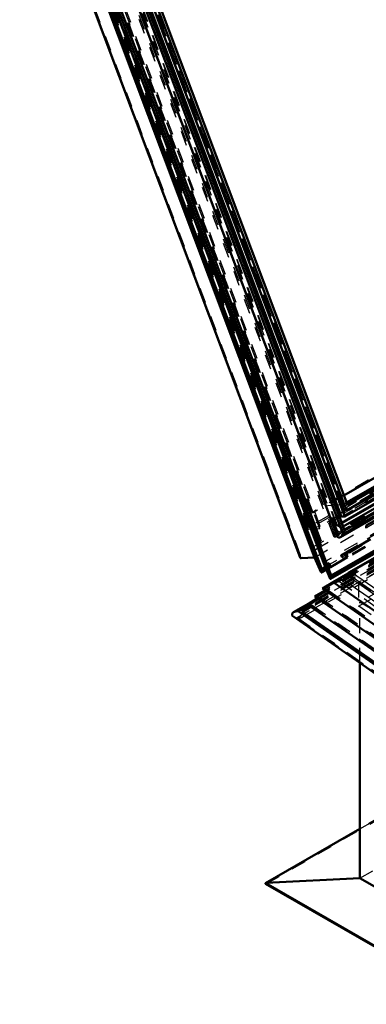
# Model space of a CAD drawing. Header units: millimetres. Extents: x 0 to 428, y 0 to 298.
# Tile 36 of 43: x 288 to 311, y 110 to 176. Entities that reach past the tile are written whole.
import ezdxf

# ---------------------------------------------------------------- set-up
doc = ezdxf.new("R2010")
doc.units = ezdxf.units.MM
doc.linetypes.add('Dashed', pattern=[2, 1, -1])
for name, color, linetype, lineweight in [('am_0', 7, 'Continuous', 50), ('am_12', 3, 'Continuous', 25), ('am_3', 6, 'Dashed', 25), ('am_6', 2, 'Continuous', 35)]:
    doc.layers.add(name, color=color, linetype=linetype, lineweight=lineweight)

# ---------------------------------------------------------------- blocks, each defined once
blk = doc.blocks.new('64_FGS3001501802511U_0_in_FDFneo150180C2325N1N4N_300Op0__1203')
at = {"layer": 'am_0'}
for p, q in [((316.088, 202.23), (316.416, 201.358)), ((316.66, 201.938), (316.468, 202.449)), ((316.742, 201.985), (316.549, 202.497)), ((317.14, 201.501), (316.606, 201.468)), ((316.66, 201.938), (316.742, 201.985)), ((317.14, 201.501), (316.66, 201.938)), ((317.222, 201.549), (316.742, 201.985)), ((317.084, 201.218), (317.709, 201.579)), ((317.14, 201.501), (317.222, 201.549)), ((317.709, 201.579), (317.222, 201.549)), ((319.264, 197.442), (317.709, 201.579)), ((316.606, 201.468), (316.062, 201.154)), ((316.062, 201.154), (317.084, 201.218)), ((316.062, 201.154), (326.044, 174.598)), ((317.084, 201.218), (328.029, 172.099)), ((310.49, 198.376), (310.298, 198.888)), ((309.836, 198.621), (310.655, 196.442)), ((310.409, 198.329), (310.216, 198.841)), ((310.49, 198.376), (310.409, 198.329)), ((310.889, 197.893), (310.409, 198.329)), ((310.971, 197.94), (310.49, 198.376)), ((310.979, 198.22), (310.785, 198.108)), ((312.002, 198.284), (310.979, 198.22)), ((312.002, 198.284), (311.376, 197.923)), ((312.002, 198.284), (327.946, 155.863)), ((310.971, 197.94), (310.889, 197.893)), ((311.376, 197.923), (310.889, 197.893)), ((312.931, 193.786), (311.376, 197.923)), ((319.183, 197.395), (319.264, 197.442)), ((319.183, 197.395), (329.267, 170.565)), ((310.655, 196.442), (311.107, 196.471)), ((310.978, 196.463), (325.853, 156.888)), ((311.107, 196.471), (312.135, 193.736)), ((312.931, 193.786), (312.135, 193.736)), ((313.013, 193.833), (312.931, 193.786)), ((313.013, 193.833), (325.847, 159.686)), ((327.426, 170.921), (329.848, 164.475)), ((329.594, 167.935), (331.403, 163.122)), ((330.965, 166.048), (331.126, 165.619)), ((331.667, 164.18), (331.947, 163.436)), ((333.112, 160.601), (332.248, 162.9)), ((331.622, 162.539), (331.667, 162.421)), ((325.766, 159.639), (324.97, 159.589)), ((324.97, 159.589), (325.051, 159.636)), ((325.997, 156.855), (324.97, 159.589)), ((325.847, 159.686), (325.051, 159.636)), ((325.847, 159.686), (325.766, 159.639)), ((325.766, 159.639), (327.321, 155.502)), ((332.675, 157.7), (327.009, 154.428)), ((327.038, 154.085), (332.888, 157.462)), ((332.812, 157.546), (327.08, 154.237)), ((325.546, 156.826), (325.627, 156.873)), ((325.546, 156.826), (325.997, 156.855)), ((325.546, 156.826), (326.587, 154.057)), ((325.982, 156.896), (325.627, 156.873)), ((326.833, 155.472), (326.696, 154.997)), ((326.777, 155.044), (326.903, 155.476)), ((327.321, 155.502), (326.833, 155.472)), ((327.321, 155.502), (327.946, 155.863)), ((326.696, 154.997), (326.777, 155.044)), ((326.696, 154.997), (327.038, 154.085)), ((327.08, 154.237), (326.777, 155.044)), ((327.038, 154.085), (326.587, 154.057))]:
    blk.add_line(p, q, dxfattribs=at)
at = {"layer": 'am_3'}
for p, q in [((315.947, 202.868), (309.614, 199.212)), ((310.066, 199.24), (316.399, 202.896)), ((316.399, 202.896), (315.947, 202.868)), ((316.988, 200.098), (315.947, 202.868)), ((316.549, 202.497), (316.399, 202.896)), ((309.736, 199.154), (315.905, 202.716)), ((316.357, 202.744), (310.187, 199.182)), ((316.357, 202.744), (315.905, 202.716)), ((315.905, 202.716), (316.088, 202.23)), ((316.468, 202.449), (316.357, 202.744)), ((316.416, 201.358), (316.907, 200.051)), ((316.606, 201.468), (332.55, 159.047)), ((316.907, 200.051), (316.988, 200.098)), ((316.907, 200.051), (317.359, 200.08)), ((316.988, 200.098), (317.44, 200.127)), ((317.359, 200.08), (317.44, 200.127)), ((317.359, 200.08), (318.386, 197.345)), ((317.44, 200.127), (318.468, 197.392)), ((310.066, 199.24), (309.614, 199.212)), ((309.614, 199.212), (309.836, 198.621)), ((310.187, 199.182), (309.736, 199.154)), ((310.737, 196.49), (309.736, 199.154)), ((310.216, 198.841), (310.066, 199.24)), ((310.298, 198.888), (310.187, 199.182)), ((310.979, 198.22), (326.924, 155.799)), ((310.785, 198.108), (310.436, 197.906)), ((310.436, 197.906), (310.971, 197.94)), ((310.436, 197.906), (310.978, 196.463)), ((319.183, 197.395), (318.386, 197.345)), ((318.386, 197.345), (318.468, 197.392)), ((319.264, 197.442), (318.468, 197.392)), ((310.737, 196.49), (310.655, 196.442)), ((310.737, 196.49), (311.189, 196.518)), ((311.189, 196.518), (311.107, 196.471)), ((311.189, 196.518), (312.216, 193.783)), ((312.216, 193.783), (312.135, 193.736)), ((313.013, 193.833), (312.216, 193.783)), ((326.044, 174.598), (327.426, 170.921)), ((328.029, 172.099), (329.594, 167.935)), ((329.267, 170.565), (330.965, 166.048)), ((331.126, 165.619), (331.667, 164.18)), ((329.848, 164.475), (332.006, 158.733)), ((331.947, 163.436), (332.017, 163.248)), ((332.017, 163.248), (331.221, 163.198)), ((331.221, 163.198), (331.303, 163.245)), ((332.249, 160.464), (331.221, 163.198)), ((332.099, 163.295), (331.303, 163.245)), ((332.33, 160.511), (331.303, 163.245)), ((331.403, 163.122), (331.622, 162.539)), ((332.099, 163.295), (332.017, 163.248)), ((332.248, 162.9), (332.099, 163.295)), ((331.667, 162.421), (333.029, 158.798)), ((331.879, 160.482), (331.797, 160.435)), ((331.797, 160.435), (332.249, 160.464)), ((331.797, 160.435), (332.799, 157.771)), ((331.879, 160.482), (332.33, 160.511)), ((332.92, 157.713), (331.879, 160.482)), ((332.249, 160.464), (332.33, 160.511)), ((333.654, 159.158), (333.112, 160.601)), ((325.051, 159.636), (326.079, 156.902)), ((332.55, 159.047), (332.006, 158.733)), ((332.006, 158.733), (333.029, 158.798)), ((333.085, 159.081), (332.55, 159.047)), ((333.085, 159.081), (332.947, 158.606)), ((333.029, 158.798), (333.654, 159.158)), ((333.166, 159.128), (333.029, 158.653)), ((333.085, 159.081), (333.166, 159.128)), ((333.654, 159.158), (333.166, 159.128)), ((332.947, 158.606), (333.029, 158.653)), ((332.947, 158.606), (333.25, 157.799)), ((333.029, 158.653), (333.371, 157.741)), ((326.587, 154.057), (332.92, 157.713)), ((332.799, 157.771), (332.675, 157.7)), ((333.25, 157.799), (332.799, 157.771)), ((333.25, 157.799), (332.812, 157.546)), ((332.888, 157.462), (333.371, 157.741)), ((333.371, 157.741), (332.92, 157.713)), ((326.629, 154.209), (325.627, 156.873)), ((325.853, 156.888), (326.38, 155.485)), ((326.079, 156.902), (325.982, 156.896)), ((325.997, 156.855), (326.079, 156.902)), ((326.924, 155.799), (326.38, 155.485)), ((326.38, 155.485), (326.915, 155.519)), ((326.833, 155.472), (326.915, 155.519)), ((326.903, 155.476), (326.915, 155.519)), ((327.946, 155.863), (326.924, 155.799)), ((327.009, 154.428), (326.629, 154.209)), ((327.08, 154.237), (326.629, 154.209))]:
    blk.add_line(p, q, dxfattribs=at)
at = {"layer": 'am_6'}
for tag, p, flags in [('NB', (338.654, 202.896), 8), ('NN', (338.654, 202.396), 8), ('NT', (338.654, 201.896), 8), ('NBSYN', (338.654, 201.396), 8), ('CATALOG', (338.654, 200.396), 8), ('LINA', (338.654, 200.896), 8), ('IDNR', (338.654, 199.896), 8), ('PN', (338.654, 199.396), 8), ('LODLEVEL', (338.654, 198.896), 8), ('L', (338.654, 198.396), 8), ('W', (338.654, 197.896), 8), ('DP', (338.654, 197.396), 8), ('OP', (338.654, 196.896), 8), ('PPATH', (338.654, 196.396), 8), ('ExcludeFromBOM', (338.654, 195.396), 8), ('PSOL_0', (338.654, 194.896), 9), ('PSOL_1', (338.654, 194.396), 9), ('PSOL_2', (338.654, 193.896), 9)]:
    blk.add_attdef(tag, p, '', height=0.5, dxfattribs=dict(at, flags=flags))
blk = doc.blocks.new('65_Flat_Glass_Skylight_300150180_6_0_in_FDFneo150180C2325N1N4N_300Op0__1203')
at = {"layer": 'am_0'}
for p, q in [((290.857, 189.462), (308.914, 141.42)), ((309.266, 141.708), (291.387, 189.275)), ((309.405, 141.788), (291.526, 189.355)), ((309.384, 141.87), (291.55, 189.32)), ((333.792, 156.45), (309.233, 142.273)), ((333.954, 156.269), (309.318, 142.047)), ((334.136, 156.065), (309.405, 141.788)), ((309.145, 141.337), (334.313, 155.867)), ((334.264, 155.922), (309.333, 141.529)), ((309.33, 141.524), (309.26, 141.71)), ((309.26, 141.71), (309.266, 141.708)), ((309.333, 141.529), (309.33, 141.524))]:
    blk.add_line(p, q, dxfattribs=at)
for points in [[(309.333, 141.529), (309.342, 141.543), (309.35, 141.557), (309.358, 141.572), (309.366, 141.588), (309.373, 141.604), (309.38, 141.621), (309.385, 141.638), (309.391, 141.655), (309.395, 141.672), (309.399, 141.689), (309.402, 141.706), (309.405, 141.722), (309.406, 141.738), (309.407, 141.753), (309.407, 141.767), (309.406, 141.78), (309.405, 141.788)], [(309.405, 141.788), (309.398, 141.827), (309.388, 141.861), (309.384, 141.87)], [(308.914, 141.42), (308.927, 141.39), (308.942, 141.365), (308.96, 141.344), (308.98, 141.328), (309.001, 141.316), (309.024, 141.309), (309.049, 141.307), (309.075, 141.31), (309.103, 141.318), (309.131, 141.33), (309.145, 141.337)], [(309.145, 141.337), (309.174, 141.356), (309.204, 141.38), (309.234, 141.408), (309.264, 141.44), (309.294, 141.475), (309.323, 141.515), (309.33, 141.524)]]:
    blk.add_lwpolyline(points, dxfattribs=at)
at = {"layer": 'am_3'}
for p, q in [((308.897, 141.482), (290.873, 189.435)), ((308.82, 141.709), (290.918, 189.336)), ((308.962, 141.718), (291.061, 189.345)), ((308.926, 142.096), (291.226, 189.188)), ((309.158, 141.956), (291.376, 189.266)), ((353.898, 167.732), (308.82, 141.709)), ((354.229, 167.651), (308.897, 141.482)), ((354.041, 167.741), (308.962, 141.718)), ((309.233, 142.273), (308.926, 142.096)), ((308.962, 141.718), (308.82, 141.709)), ((309.158, 141.956), (308.926, 142.096)), ((309.318, 142.047), (309.158, 141.956))]:
    blk.add_line(p, q, dxfattribs=at)
for points in [[(309.384, 141.87), (309.371, 141.9), (309.356, 141.925), (309.338, 141.946), (309.319, 141.962), (309.297, 141.974), (309.274, 141.981), (309.249, 141.983), (309.223, 141.98), (309.196, 141.972), (309.167, 141.96), (309.158, 141.956)], [(308.897, 141.482), (308.906, 141.445), (308.914, 141.42)]]:
    blk.add_lwpolyline(points, dxfattribs=at)
at = {"layer": 'am_6'}
for tag, p, flags in [('NB', (359.669, 215.805), 8), ('NN', (359.669, 215.305), 8), ('NT', (359.669, 214.805), 8), ('NBSYN', (359.669, 214.305), 8), ('LINA', (359.669, 213.805), 8), ('CATALOG', (359.669, 213.305), 8), ('IDNR', (359.669, 212.805), 8), ('PN', (359.669, 212.305), 8), ('LODLEVEL', (359.669, 211.805), 8), ('L', (359.669, 211.305), 8), ('W', (359.669, 210.805), 8), ('PPATH', (359.669, 210.305), 8), ('ExcludeFromBOM', (359.669, 209.305), 8), ('PSOL_0', (359.669, 208.805), 9), ('PSOL_1', (359.669, 208.305), 9), ('PSOL_2', (359.669, 207.805), 9)]:
    blk.add_attdef(tag, p, '', height=0.5, dxfattribs=dict(at, flags=flags))
blk = doc.blocks.new('66_Flat_Glass_Skylight_300150180_12_0_in_FDFneo150180C2325N1N4N_300Op0__1203')
at = {"layer": 'am_0'}
for p, q in [((309.434, 142.712), (292.043, 188.983)), ((309.219, 142.699), (291.827, 188.969)), ((309.549, 143.129), (292.374, 188.824)), ((333.395, 156.895), (309.549, 143.129)), ((333.601, 156.664), (309.434, 142.712)), ((309.434, 142.712), (309.219, 142.699))]:
    blk.add_line(p, q, dxfattribs=at)
at = {"layer": 'am_3'}
for p, q in [((309.334, 143.116), (292.159, 188.81)), ((353.246, 168.115), (309.219, 142.699)), ((352.914, 168.274), (309.334, 143.116)), ((309.549, 143.129), (309.334, 143.116))]:
    blk.add_line(p, q, dxfattribs=at)
at = {"layer": 'am_6'}
for tag, p, flags in [('NB', (358.461, 214.399), 8), ('NN', (358.461, 213.899), 8), ('NT', (358.461, 213.399), 8), ('NBSYN', (358.461, 212.899), 8), ('LINA', (358.461, 212.399), 8), ('CATALOG', (358.461, 211.899), 8), ('IDNR', (358.461, 211.399), 8), ('PN', (358.461, 210.899), 8), ('LODLEVEL', (358.461, 210.399), 8), ('L', (358.461, 209.899), 8), ('W', (358.461, 209.399), 8), ('PPATH', (358.461, 208.899), 8), ('ExcludeFromBOM', (358.461, 207.899), 8), ('PSOL_0', (358.461, 207.399), 9), ('PSOL_1', (358.461, 206.899), 9), ('PSOL_2', (358.461, 206.399), 9)]:
    blk.add_attdef(tag, p, '', height=0.5, dxfattribs=dict(at, flags=flags))
blk = doc.blocks.new('67_Flat_Glass_Skylight_300150180_5_0_in_FDFneo150180C2325N1N4N_300Op0__1203')
at = {"layer": 'am_0'}
for p, q in [((309.604, 143.491), (292.619, 188.682)), ((333.099, 157.226), (309.551, 143.632)), ((333.2, 157.113), (309.604, 143.491))]:
    blk.add_line(p, q, dxfattribs=at)
at = {"layer": 'am_3'}
for p, q in [((309.13, 142.963), (291.882, 188.854)), ((309.464, 142.984), (292.215, 188.875)), ((309.271, 143.47), (292.285, 188.661)), ((352.863, 168.209), (309.13, 142.963)), ((353.197, 168.23), (309.464, 142.984)), ((309.551, 143.632), (309.271, 143.47)), ((309.13, 142.963), (309.464, 142.984)), ((309.604, 143.491), (309.271, 143.47))]:
    blk.add_line(p, q, dxfattribs=at)
at = {"layer": 'am_6'}
for tag, p, flags in [('NB', (358.197, 214.122), 8), ('NN', (358.197, 213.622), 8), ('NT', (358.197, 213.122), 8), ('NBSYN', (358.197, 212.622), 8), ('CATALOG', (358.197, 211.622), 8), ('LINA', (358.197, 212.122), 8), ('IDNR', (358.197, 211.122), 8), ('PN', (358.197, 210.622), 8), ('LODLEVEL', (358.197, 210.122), 8), ('L', (358.197, 209.622), 8), ('W', (358.197, 209.122), 8), ('PPATH', (358.197, 208.622), 8), ('ExcludeFromBOM', (358.197, 207.622), 8), ('PSOL_0', (358.197, 207.122), 9), ('PSOL_1', (358.197, 206.622), 9), ('PSOL_2', (358.197, 206.122), 9)]:
    blk.add_attdef(tag, p, '', height=0.5, dxfattribs=dict(at, flags=flags))
blk = doc.blocks.new('68_FGS3001501802O4U_0_in_FDFneo150180C2325N1N4N_300Op0__1203')
at = {"layer": 'am_3'}
for p, q in [((307.015, 142.007), (289.331, 189.056)), ((307.794, 142.056), (290.11, 189.104)), ((351.645, 167.771), (307.015, 142.007)), ((352.424, 167.82), (307.794, 142.056)), ((307.015, 142.007), (307.794, 142.056))]:
    blk.add_line(p, q, dxfattribs=at)
at = {"layer": 'am_6'}
for tag, p, flags in [('NB', (357.424, 214.869), 8), ('NN', (357.424, 214.369), 8), ('NT', (357.424, 213.869), 8), ('NBSYN', (357.424, 213.369), 8), ('LINA', (357.424, 212.869), 8), ('CATALOG', (357.424, 212.369), 8), ('IDNR', (357.424, 211.869), 8), ('PN', (357.424, 211.369), 8), ('LODLEVEL', (357.424, 210.869), 8), ('L', (357.424, 210.369), 8), ('W', (357.424, 209.869), 8), ('TG', (357.424, 209.369), 8), ('TG1', (357.424, 208.869), 8), ('OC', (357.424, 208.369), 8), ('PPATH', (357.424, 207.869), 8), ('ExcludeFromBOM', (357.424, 206.869), 8), ('PSOL_0', (357.424, 206.369), 9), ('PSOL_1', (357.424, 205.869), 9), ('PSOL_2', (357.424, 205.369), 9), ('PSOL_3', (357.424, 204.869), 9)]:
    blk.add_attdef(tag, p, '', height=0.5, dxfattribs=dict(at, flags=flags))
blk = doc.blocks.new('69_FGS30015018025O3U_0_in_FDFneo150180C2325N1N4N_300Op0__1203')
at = {"layer": 'am_0'}
for p, q in [((307.856, 138.965), (288.536, 190.365)), ((308.518, 138.776), (289.077, 190.5)), ((287.711, 189.831), (306.45, 139.975)), ((288.644, 189.91), (307.408, 139.987)), ((307.889, 139.202), (288.693, 190.272)), ((308.009, 139.637), (289.039, 190.105)), ((307.827, 141.063), (289.926, 188.69)), ((333.086, 157.24), (309.545, 143.65)), ((333.77, 156.475), (309.222, 142.303)), ((333.781, 156.462), (309.227, 142.288)), ((326.587, 154.057), (309.369, 144.117)), ((312.755, 143.211), (310.852, 142.112)), ((310.852, 142.112), (310.906, 142.089)), ((310.869, 141.948), (310.852, 142.112)), ((307.556, 141.335), (307.579, 141.336)), ((307.579, 141.336), (307.56, 141.325)), ((307.579, 141.336), (307.692, 141.034)), ((307.732, 141.057), (307.673, 141.023)), ((307.827, 141.063), (307.688, 140.983)), ((307.732, 141.057), (307.827, 141.063)), ((311.15, 141.2), (309.512, 140.254)), ((308.486, 138.549), (311.961, 140.555)), ((311.806, 140.674), (308.518, 138.776)), ((309.612, 139.989), (309.512, 140.254)), ((309.535, 140.195), (309.634, 140.252)), ((309.634, 140.252), (309.611, 140.311)), ((309.614, 140.303), (310.324, 140.713)), ((310.324, 140.713), (310.32, 140.721)), ((307.408, 139.987), (306.507, 139.931)), ((307.856, 138.965), (307.408, 139.987)), ((308.463, 138.556), (308.009, 139.637)), ((308.378, 139.599), (308.239, 139.519)), ((308.477, 139.334), (308.378, 139.599)), ((308.477, 139.334), (309.612, 139.989)), ((307.869, 138.967), (308.208, 139.162)), ((308.132, 139.343), (307.889, 139.202)), ((307.906, 139.057), (307.889, 139.202)), ((308.249, 139.492), (308.477, 139.334)), ((308.529, 138.649), (308.518, 138.776))]:
    blk.add_line(p, q, dxfattribs=at)
for points in [[(306.45, 139.975), (306.455, 139.964), (306.461, 139.954), (306.468, 139.945), (306.476, 139.939), (306.485, 139.934), (306.494, 139.931), (306.504, 139.93), (306.507, 139.931)], [(307.856, 138.965), (307.858, 138.964), (307.86, 138.964), (307.862, 138.964), (307.865, 138.965), (307.867, 138.966), (307.869, 138.967)], [(307.869, 138.967), (307.872, 138.968), (307.874, 138.97), (307.877, 138.973), (307.879, 138.976), (307.882, 138.979), (307.885, 138.982), (307.887, 138.986), (307.89, 138.99), (307.892, 138.994), (307.894, 138.999), (307.896, 139.003), (307.898, 139.008), (307.9, 139.013), (307.902, 139.018), (307.903, 139.022), (307.904, 139.027), (307.905, 139.032), (307.906, 139.037), (307.906, 139.041), (307.907, 139.046), (307.907, 139.05), (307.907, 139.054), (307.906, 139.057)], [(308.463, 138.556), (308.465, 138.553), (308.466, 138.551), (308.468, 138.549), (308.47, 138.547), (308.472, 138.546), (308.475, 138.546), (308.477, 138.546), (308.48, 138.546), (308.483, 138.547), (308.486, 138.548), (308.486, 138.549)], [(308.486, 138.549), (308.489, 138.551), (308.492, 138.553), (308.495, 138.556), (308.498, 138.559), (308.501, 138.562), (308.504, 138.566), (308.507, 138.571), (308.509, 138.575), (308.512, 138.58), (308.515, 138.585), (308.517, 138.59), (308.519, 138.596), (308.521, 138.601), (308.523, 138.607), (308.525, 138.612), (308.526, 138.618), (308.527, 138.623), (308.528, 138.628), (308.529, 138.634), (308.529, 138.639), (308.529, 138.643), (308.529, 138.648), (308.529, 138.649)]]:
    blk.add_lwpolyline(points, dxfattribs=at)
at = {"layer": 'am_12'}
for p, q in [((307.906, 139.057), (288.634, 190.332)), ((308.463, 138.556), (288.907, 190.585)), ((308.529, 138.649), (289.02, 190.553)), ((306.507, 139.931), (287.742, 189.854)), ((311.905, 140.598), (308.529, 138.649)), ((308.185, 139.218), (307.906, 139.057))]:
    blk.add_line(p, q, dxfattribs=at)
at = {"layer": 'am_3'}
for p, q in [((308.482, 138.715), (289.01, 190.522)), ((306.458, 140.177), (287.825, 189.749)), ((307, 141.857), (289.237, 189.115)), ((307.752, 141.904), (289.989, 189.163)), ((308.715, 141.328), (290.616, 189.481)), ((308.711, 141.597), (290.81, 189.224)), ((308.813, 141.681), (290.912, 189.308)), ((308.86, 141.684), (290.959, 189.311)), ((308.867, 141.712), (290.966, 189.339)), ((308.962, 141.718), (291.061, 189.345)), ((308.897, 142.115), (291.208, 189.178)), ((308.932, 142.118), (291.243, 189.18)), ((307.228, 142.968), (290.045, 188.684)), ((307.308, 142.973), (290.125, 188.689)), ((308.172, 143.426), (291.2, 188.582)), ((309.278, 143.496), (292.305, 188.651)), ((307.103, 142.282), (290.13, 187.438)), ((350.825, 168.136), (307.228, 142.968)), ((350.905, 168.141), (307.308, 142.973)), ((351.793, 167.715), (307, 141.857)), ((352.545, 167.762), (307.752, 141.904)), ((354.201, 167.587), (308.715, 141.328)), ((353.945, 167.735), (308.867, 141.712)), ((353.972, 167.665), (308.893, 141.642)), ((354.019, 167.668), (308.941, 141.645)), ((354.041, 167.741), (308.962, 141.718)), ((354.092, 167.475), (309.013, 141.452)), ((353.045, 167.071), (306.458, 140.177)), ((353.365, 166.981), (306.507, 139.931)), ((307.408, 139.987), (354.267, 167.038)), ((355.859, 166.677), (307.856, 138.965)), ((355.29, 166.932), (308.009, 139.637)), ((355.636, 166.766), (308.132, 139.343)), ((355.813, 166.713), (308.185, 139.218)), ((308.208, 139.162), (355.872, 166.678)), ((356.801, 166.609), (308.482, 138.715)), ((356.954, 166.549), (308.463, 138.556)), ((353.372, 165.708), (310.21, 140.791)), ((309.369, 144.117), (308.172, 143.426)), ((309.545, 143.65), (309.278, 143.496)), ((307.308, 142.973), (307.228, 142.968)), ((309.278, 143.496), (308.172, 143.426)), ((307.103, 142.282), (307.185, 142.288)), ((307.12, 142.25), (307.103, 142.282)), ((307.185, 142.288), (307.12, 142.25)), ((307.478, 141.297), (307.12, 142.25)), ((307.185, 142.288), (307.543, 141.334)), ((309.222, 142.303), (308.897, 142.115)), ((309.227, 142.288), (308.932, 142.118)), ((307.752, 141.904), (307, 141.857)), ((308.813, 141.681), (308.663, 141.594)), ((308.711, 141.597), (308.663, 141.594)), ((308.663, 141.594), (308.69, 141.524)), ((308.839, 141.611), (308.69, 141.524)), ((308.86, 141.684), (308.711, 141.597)), ((308.887, 141.614), (308.737, 141.527)), ((308.813, 141.681), (308.86, 141.684)), ((308.887, 141.614), (308.839, 141.611)), ((308.912, 141.418), (308.839, 141.611)), ((308.962, 141.718), (308.867, 141.712)), ((308.959, 141.421), (308.887, 141.614)), ((308.893, 141.642), (308.941, 141.645)), ((308.966, 141.449), (308.893, 141.642)), ((308.932, 142.118), (308.897, 142.115)), ((308.941, 141.645), (309.013, 141.452)), ((307.543, 141.334), (307.478, 141.297)), ((307.486, 141.283), (307.478, 141.297)), ((307.56, 141.325), (307.486, 141.283)), ((307.691, 140.737), (307.486, 141.283)), ((307.543, 141.334), (307.556, 141.335)), ((307.673, 141.023), (307.602, 140.982)), ((307.602, 140.982), (307.628, 140.912)), ((307.622, 140.944), (307.602, 140.982)), ((307.688, 140.983), (307.622, 140.944)), ((308.172, 139.481), (307.622, 140.944)), ((307.759, 140.987), (307.628, 140.912)), ((307.628, 140.912), (307.638, 140.893)), ((307.806, 140.99), (307.638, 140.893)), ((307.692, 141.034), (307.784, 140.791)), ((307.759, 140.987), (307.732, 141.057)), ((307.806, 140.99), (307.759, 140.987)), ((307.879, 140.797), (307.806, 140.99)), ((308.69, 141.524), (308.737, 141.527)), ((308.81, 141.334), (308.715, 141.328)), ((308.81, 141.334), (308.737, 141.527)), ((308.959, 141.421), (308.81, 141.334)), ((308.966, 141.449), (308.912, 141.418)), ((308.912, 141.418), (308.959, 141.421)), ((309.013, 141.452), (308.966, 141.449)), ((307.638, 140.893), (307.711, 140.7)), ((307.784, 140.791), (307.691, 140.737)), ((307.711, 140.7), (307.691, 140.737)), ((307.879, 140.797), (307.711, 140.7)), ((307.784, 140.791), (307.879, 140.797)), ((309.589, 140.372), (309.166, 140.128)), ((309.417, 140.248), (309.512, 140.254)), ((310.292, 140.796), (309.553, 140.369)), ((309.553, 140.369), (309.589, 140.372)), ((309.584, 140.286), (309.553, 140.369)), ((309.584, 140.286), (309.614, 140.303)), ((309.634, 140.252), (309.584, 140.286)), ((309.611, 140.311), (309.589, 140.372)), ((310.21, 140.791), (310.292, 140.796)), ((310.324, 140.713), (310.21, 140.791)), ((310.32, 140.721), (310.292, 140.796)), ((308.378, 139.599), (308.117, 139.583)), ((309.166, 140.128), (309.261, 140.134)), ((309.211, 140.008), (309.166, 140.128)), ((309.211, 140.008), (309.535, 140.195)), ((309.342, 139.917), (309.211, 140.008)), ((309.261, 140.134), (309.41, 140.22)), ((309.342, 139.917), (309.261, 140.134)), ((309.492, 140.003), (309.342, 139.917)), ((309.363, 140.217), (309.417, 140.248)), ((309.41, 140.22), (309.363, 140.217)), ((309.426, 140.049), (309.363, 140.217)), ((309.492, 140.003), (309.41, 140.22)), ((309.48, 140.08), (309.417, 140.248)), ((309.48, 140.08), (309.426, 140.049)), ((309.426, 140.049), (309.492, 140.003)), ((309.612, 139.989), (309.48, 140.08)), ((308.117, 139.583), (308.172, 139.481)), ((308.482, 138.715), (308.117, 139.583)), ((308.117, 139.583), (308.249, 139.492)), ((308.239, 139.519), (308.172, 139.481)), ((308.518, 138.776), (308.482, 138.715))]:
    blk.add_line(p, q, dxfattribs=at)
blk.add_lwpolyline([(306.458, 140.177), (306.452, 140.155), (306.448, 140.133), (306.444, 140.111), (306.441, 140.091), (306.439, 140.07), (306.439, 140.051), (306.439, 140.033), (306.441, 140.015), (306.443, 140), (306.447, 139.985), (306.45, 139.975)], dxfattribs=at)
at = {"layer": 'am_6'}
for tag, p, flags in [('NB', (361.988, 218.59), 8), ('NN', (361.988, 218.09), 8), ('NT', (361.988, 217.59), 8), ('NBSYN', (361.988, 217.09), 8), ('LINA', (361.988, 216.59), 8), ('CATALOG', (361.988, 216.09), 8), ('IDNR', (361.988, 215.59), 8), ('PN', (361.988, 215.09), 8), ('LODLEVEL', (361.988, 214.59), 8), ('W', (361.988, 213.59), 8), ('L', (361.988, 214.09), 8), ('DP', (361.988, 213.09), 8), ('OP', (361.988, 212.59), 8), ('OC', (361.988, 212.09), 8), ('ExcludeFromBOM', (361.988, 211.09), 8), ('PSOL_0', (361.988, 210.59), 9), ('PSOL_1', (361.988, 210.09), 9), ('PSOL_2', (361.988, 209.59), 9)]:
    blk.add_attdef(tag, p, '', height=0.5, dxfattribs=dict(at, flags=flags))
blk = doc.blocks.new('70_Flat_Glass_Skylight_3001501802_2_0_in_FDFneo150180C2325N1N4N_300Op0__1203')
at = {"layer": 'am_0'}
for p, q in [((312.512, 140.594), (309.7, 138.971)), ((307.936, 137.902), (308.644, 138.336)), ((309.646, 138.914), (308.644, 138.336)), ((308.644, 138.336), (309.332, 138.507)), ((308.644, 138.336), (348.613, 110.411)), ((309.627, 138.747), (309.642, 138.895)), ((307.439, 137.369), (308.111, 137.78)), ((307.936, 137.902), (348.566, 109.516)), ((307.498, 137.175), (306.011, 136.317)), ((306.942, 136.835), (307.614, 137.247)), ((307.439, 137.369), (348.511, 108.674)), ((306.309, 136.383), (307.011, 136.788)), ((306.309, 136.383), (348.408, 106.97)), ((306.554, 136.368), (307.117, 136.713)), ((306.554, 136.368), (348.408, 107.126)), ((306.942, 136.835), (348.456, 107.831)), ((305.998, 136.023), (348.371, 106.419))]:
    blk.add_line(p, q, dxfattribs=at)
for points in [[(309.7, 138.971), (309.687, 138.963), (309.676, 138.954), (309.666, 138.945), (309.658, 138.935), (309.651, 138.925), (309.646, 138.915), (309.643, 138.904), (309.642, 138.895)], [(309.881, 139.006), (309.861, 139.007), (309.842, 139.007), (309.822, 139.005), (309.803, 139.003), (309.784, 139), (309.766, 138.996), (309.748, 138.991), (309.732, 138.986), (309.717, 138.979), (309.703, 138.972), (309.7, 138.971)], [(309.489, 138.568), (309.455, 138.55), (309.419, 138.534), (309.381, 138.521), (309.34, 138.509), (309.332, 138.507)], [(309.627, 138.747), (309.623, 138.721), (309.614, 138.696), (309.602, 138.671), (309.585, 138.648), (309.565, 138.625), (309.54, 138.603), (309.513, 138.583), (309.489, 138.568)], [(306.011, 136.317), (305.988, 136.302), (305.968, 136.287), (305.95, 136.27), (305.935, 136.253), (305.923, 136.235), (305.914, 136.216), (305.908, 136.197), (305.905, 136.177), (305.905, 136.157), (305.909, 136.138), (305.915, 136.118), (305.925, 136.099), (305.938, 136.08), (305.953, 136.062), (305.971, 136.044), (305.992, 136.028), (305.998, 136.023)], [(306.309, 136.383), (306.273, 136.382), (306.238, 136.381), (306.203, 136.377), (306.169, 136.372), (306.136, 136.365), (306.104, 136.356), (306.074, 136.346), (306.046, 136.335), (306.02, 136.322), (306.011, 136.317)]]:
    blk.add_lwpolyline(points, dxfattribs=at)
at = {"layer": 'am_12'}
for p, q in [((312.567, 140.556), (309.881, 139.006)), ((309.881, 139.006), (348.687, 111.894)), ((309.592, 138.657), (309.332, 138.507)), ((309.332, 138.507), (348.635, 111.047)), ((309.627, 138.747), (348.66, 111.476)), ((309.642, 138.895), (348.675, 111.625))]:
    blk.add_line(p, q, dxfattribs=at)
at = {"layer": 'am_3'}
for p, q in [((356.944, 166.194), (307.936, 137.902)), ((356.944, 166.099), (308.105, 137.905)), ((356.935, 165.967), (308.143, 137.8)), ((356.982, 166.143), (308.719, 138.281)), ((356.992, 166.031), (309.076, 138.37)), ((309.489, 138.568), (357.012, 166.002)), ((357.006, 166.028), (309.592, 138.657)), ((357.03, 166.111), (309.627, 138.747)), ((357.044, 166.26), (309.642, 138.895)), ((356.987, 166.244), (309.646, 138.914)), ((356.793, 165.37), (306.554, 136.368)), ((356.839, 165.64), (306.942, 136.835)), ((307.011, 136.788), (356.793, 165.527)), ((356.839, 165.545), (307.111, 136.837)), ((356.829, 165.413), (307.149, 136.733)), ((356.83, 165.318), (307.317, 136.735)), ((356.891, 165.917), (307.439, 137.369)), ((356.786, 165.629), (307.498, 137.175)), ((356.892, 165.822), (307.608, 137.371)), ((356.882, 165.689), (307.646, 137.266)), ((356.883, 165.595), (307.814, 137.269)), ((356.935, 165.872), (308.311, 137.802)), ((306.207, 135.942), (356.751, 165.121)), ((356.751, 165.064), (306.297, 135.937)), ((306.608, 136.002), (356.758, 164.954)), ((356.787, 165.268), (306.611, 136.302)), ((308.105, 137.905), (308.719, 138.281)), ((308.719, 138.281), (309.076, 138.37)), ((308.719, 138.281), (348.609, 110.412)), ((309.076, 138.37), (348.62, 110.742)), ((307.608, 137.371), (308.311, 137.802)), ((308.143, 137.8), (307.936, 137.902)), ((308.105, 137.905), (348.568, 109.635)), ((308.311, 137.802), (308.105, 137.905)), ((308.111, 137.78), (308.143, 137.8)), ((308.143, 137.8), (348.558, 109.564)), ((308.311, 137.802), (348.56, 109.682)), ((307.111, 136.837), (307.814, 137.269)), ((307.646, 137.266), (307.439, 137.369)), ((307.608, 137.371), (348.513, 108.793)), ((307.814, 137.269), (307.608, 137.371)), ((307.614, 137.247), (307.646, 137.266)), ((307.646, 137.266), (348.503, 108.721)), ((307.814, 137.269), (348.505, 108.84)), ((306.611, 136.302), (307.317, 136.735)), ((306.611, 136.302), (348.402, 107.104)), ((307.149, 136.733), (306.942, 136.835)), ((307.111, 136.837), (348.458, 107.95)), ((307.317, 136.735), (307.111, 136.837)), ((307.117, 136.713), (307.149, 136.733)), ((307.149, 136.733), (348.448, 107.879)), ((307.317, 136.735), (348.45, 107.998)), ((348.365, 106.489), (306.207, 135.942)), ((306.297, 135.937), (348.365, 106.546)), ((348.402, 107.105), (306.62, 136.296))]:
    blk.add_line(p, q, dxfattribs=at)
for points in [[(306.608, 136.002), (306.63, 136.017), (306.651, 136.033), (306.669, 136.049), (306.683, 136.067), (306.695, 136.085), (306.704, 136.104), (306.71, 136.123), (306.713, 136.142), (306.713, 136.162), (306.709, 136.182), (306.703, 136.201), (306.693, 136.221), (306.681, 136.239), (306.665, 136.258), (306.647, 136.275), (306.626, 136.292), (306.611, 136.302)], [(305.998, 136.023), (306.022, 136.008), (306.048, 135.994), (306.077, 135.981), (306.107, 135.969), (306.139, 135.959), (306.172, 135.95), (306.206, 135.943), (306.207, 135.942)], [(306.297, 135.937), (306.333, 135.937), (306.368, 135.938), (306.404, 135.941), (306.438, 135.946), (306.471, 135.952), (306.503, 135.96), (306.534, 135.969), (306.563, 135.98), (306.59, 135.993), (306.608, 136.002)]]:
    blk.add_lwpolyline(points, dxfattribs=at)
at = {"layer": 'am_6'}
for tag, p, flags in [('NB', (404.253, 166.306), 8), ('NN', (404.253, 165.806), 8), ('NT', (404.253, 165.306), 8), ('NBSYN', (404.253, 164.806), 8), ('LINA', (404.253, 164.306), 8), ('CATALOG', (404.253, 163.806), 8), ('IDNR', (404.253, 163.306), 8), ('PN', (404.253, 162.806), 8), ('LODLEVEL', (404.253, 162.306), 8), ('L', (404.253, 161.806), 8), ('W', (404.253, 161.306), 8), ('DP', (404.253, 160.806), 8), ('ExcludeFromBOM', (404.253, 159.806), 8), ('PSOL_0', (404.253, 159.306), 9), ('PSOL_1', (404.253, 158.806), 9)]:
    blk.add_attdef(tag, p, '', height=0.5, dxfattribs=dict(at, flags=flags))
blk = doc.blocks.new('71_FGS30015018025314U_0_in_FDFneo150180C2325N1N4N_300Op0__1203')
at = {"layer": 'am_3'}
for p, q in [((356.992, 165.218), (310.35, 138.292)), ((310.35, 136.723), (356.992, 163.648)), ((310.35, 138.292), (349.177, 111.773)), ((310.35, 138.292), (310.35, 136.723)), ((349.177, 110.203), (310.35, 136.723))]:
    blk.add_line(p, q, dxfattribs=at)
at = {"layer": 'am_6'}
for tag, p, flags in [('NB', (399.867, 165.218), 8), ('NN', (399.867, 164.718), 8), ('NT', (399.867, 164.218), 8), ('NBSYN', (399.867, 163.718), 8), ('LINA', (399.867, 163.218), 8), ('CATALOG', (399.867, 162.718), 8), ('IDNR', (399.867, 162.218), 8), ('PN', (399.867, 161.718), 8), ('LODLEVEL', (399.867, 161.218), 8), ('W', (399.867, 160.218), 8), ('L', (399.867, 160.718), 8), ('DP', (399.867, 159.718), 8), ('OP', (399.867, 159.218), 8), ('BA', (399.867, 158.718), 8), ('ExcludeFromBOM', (399.867, 157.718), 8), ('PSOL_0', (399.867, 157.218), 9), ('PSOL_1', (399.867, 156.718), 9), ('PSOL_2', (399.867, 156.218), 9)]:
    blk.add_attdef(tag, p, '', height=0.5, dxfattribs=dict(at, flags=flags))
blk = doc.blocks.new('73_FGS30015018025301U_0_in_FDFneo150180C2325N1N4N_300Op0__1203')
at = {"layer": 'am_0'}
for p, q in [((310.43, 118.533), (310.43, 132.927)), ((310.43, 121.837), (304.142, 118.208)), ((304.176, 118.217), (310.43, 118.533)), ((348.756, 96.407), (310.43, 118.533)), ((304.142, 118.163), (348.756, 92.408))]:
    blk.add_line(p, q, dxfattribs=at)
for points in [[(304.142, 118.208), (304.139, 118.206), (304.136, 118.203), (304.133, 118.201), (304.131, 118.199), (304.129, 118.196), (304.128, 118.194), (304.127, 118.191), (304.126, 118.188), (304.126, 118.185), (304.126, 118.183), (304.127, 118.18), (304.128, 118.177), (304.129, 118.175), (304.131, 118.172), (304.133, 118.17), (304.136, 118.167), (304.139, 118.165), (304.142, 118.163), (304.142, 118.163)], [(304.176, 118.217), (304.171, 118.216), (304.166, 118.216), (304.162, 118.215), (304.158, 118.214), (304.153, 118.213), (304.149, 118.211), (304.146, 118.21), (304.142, 118.208)]]:
    blk.add_lwpolyline(points, dxfattribs=at)
at = {"layer": 'am_12'}
for p, q in [((304.176, 118.217), (310.43, 121.827)), ((348.756, 92.481), (304.176, 118.217))]:
    blk.add_line(p, q, dxfattribs=at)
at = {"layer": 'am_3'}
for p, q in [((356.91, 163.819), (310.43, 136.986)), ((304.18, 118.154), (356.91, 148.594)), ((356.91, 148.67), (310.43, 121.837)), ((310.43, 121.827), (356.91, 148.66)), ((310.43, 118.533), (356.91, 145.365)), ((312.728, 135.659), (310.43, 136.986)), ((310.43, 132.927), (310.43, 136.986)), ((348.756, 92.421), (304.18, 118.154))]:
    blk.add_line(p, q, dxfattribs=at)
blk.add_lwpolyline([(304.142, 118.163), (304.146, 118.161), (304.149, 118.16), (304.153, 118.158), (304.158, 118.157), (304.162, 118.156), (304.166, 118.155), (304.171, 118.155), (304.176, 118.154), (304.18, 118.154)], dxfattribs=at)
at = {"layer": 'am_6'}
for tag, p, flags in [('NB', (406.54, 163.819), 8), ('NN', (406.54, 163.319), 8), ('NT', (406.54, 162.819), 8), ('NBSYN', (406.54, 162.319), 8), ('LINA', (406.54, 161.819), 8), ('CATALOG', (406.54, 161.319), 8), ('IDNR', (406.54, 160.819), 8), ('PN', (406.54, 160.319), 8), ('LODLEVEL', (406.54, 159.819), 8), ('L', (406.54, 159.319), 8), ('W', (406.54, 158.819), 8), ('DP', (406.54, 158.319), 8), ('OP', (406.54, 157.819), 8), ('BA', (406.54, 157.319), 8), ('RT', (406.54, 156.819), 8), ('ExcludeFromBOM', (406.54, 155.819), 8), ('PSOL_0', (406.54, 155.319), 9), ('PSOL_1', (406.54, 154.819), 9), ('PSOL_2', (406.54, 154.319), 9)]:
    blk.add_attdef(tag, p, '', height=0.5, dxfattribs=dict(at, flags=flags))

msp = doc.modelspace()

# ---------------------------------------------------------------- block references
for name in ['69_FGS30015018025O3U_0_in_FDFneo150180C2325N1N4N_300Op0__1203', '65_Flat_Glass_Skylight_300150180_6_0_in_FDFneo150180C2325N1N4N_300Op0__1203', '68_FGS3001501802O4U_0_in_FDFneo150180C2325N1N4N_300Op0__1203', '66_Flat_Glass_Skylight_300150180_12_0_in_FDFneo150180C2325N1N4N_300Op0__1203', '67_Flat_Glass_Skylight_300150180_5_0_in_FDFneo150180C2325N1N4N_300Op0__1203', '64_FGS3001501802511U_0_in_FDFneo150180C2325N1N4N_300Op0__1203', '70_Flat_Glass_Skylight_3001501802_2_0_in_FDFneo150180C2325N1N4N_300Op0__1203', '71_FGS30015018025314U_0_in_FDFneo150180C2325N1N4N_300Op0__1203', '73_FGS30015018025301U_0_in_FDFneo150180C2325N1N4N_300Op0__1203']:
    msp.add_blockref(name, (0, 0))

doc.saveas('drawing.dxf')
